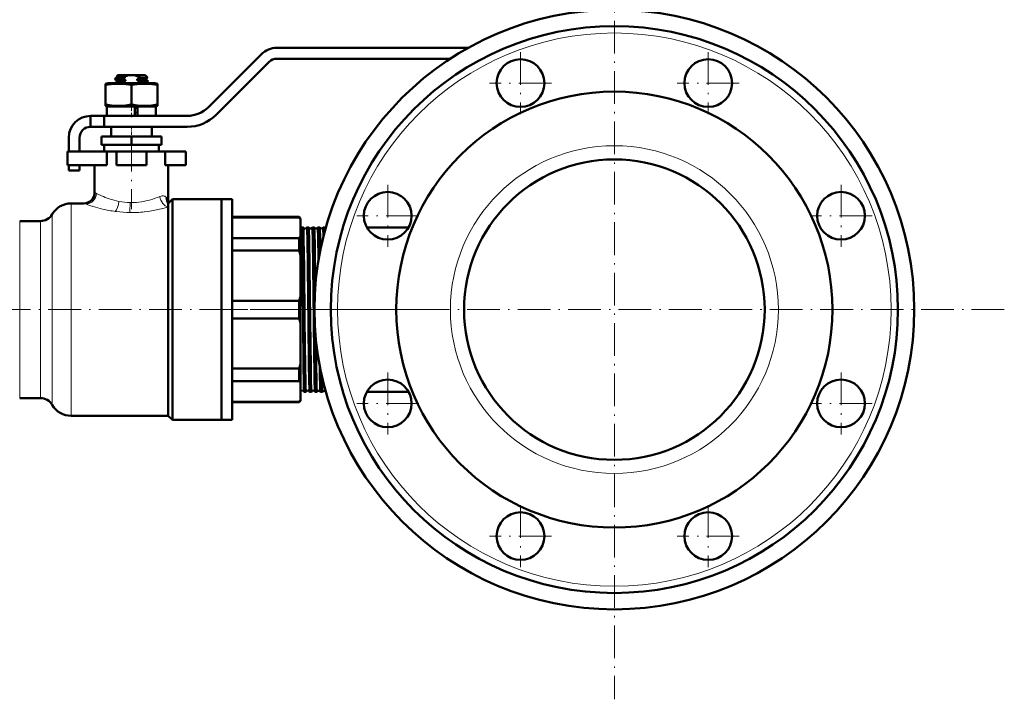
# Model space of a CAD drawing. Extents: x -2073 to 2460, y -1789 to 708.
# Tile 85 of 93: x 2099 to 2460, y -402 to -153. Entities that reach past the tile are written whole.
import ezdxf

# ---------------------------------------------------------------- set-up
doc = ezdxf.new("R2010")
doc.units = 0
doc.linetypes.add('DASHDOT', pattern=[18.5, 12, -3, 0.5, -3])

msp = doc.modelspace()

# ---------------------------------------------------------------- linework, layer by layer
at = {"color": 7, "linetype": 'DASHDOT', "lineweight": 18}
for p, q in [((2317.27, -115.97), (2317.27, -402.05)), ((2282.83, -164.49), (2282.83, -187.24)), ((2351.71, -164.49), (2351.71, -187.24)), ((2294.21, -175.86), (2271.46, -175.86)), ((2363.09, -175.86), (2340.34, -175.86)), ((2140.12, -196.36), (2140.12, -222.16)), ((2234.12, -213.2), (2234.12, -235.95)), ((2400.42, -213.2), (2400.42, -235.95)), ((2245.5, -224.57), (2222.75, -224.57)), ((2411.8, -224.57), (2389.05, -224.57)), ((2214.12, -259.01), (2070.12, -259.01)), ((2460.31, -259.01), (2174.23, -259.01)), ((2244.88, -259.01), (2207.31, -259.01)), ((2234.12, -282.08), (2234.12, -304.83)), ((2400.42, -282.08), (2400.42, -304.83)), ((2245.5, -293.45), (2222.75, -293.45)), ((2411.8, -293.45), (2389.05, -293.45)), ((2282.83, -330.79), (2282.83, -353.54)), ((2351.71, -330.79), (2351.71, -353.54)), ((2294.21, -342.16), (2271.46, -342.16)), ((2363.09, -342.16), (2340.34, -342.16))]:
    msp.add_line(p, q, dxfattribs=at)
at = {"color": 7, "lineweight": 50}
for p, q in [((2187.78, -165.25), (2168.34, -184.69)), ((2263.68, -162.91), (2193.44, -162.91)), ((2171.17, -187.52), (2190.61, -168.08)), ((2193.44, -166.91), (2257.06, -166.91)), ((2135.12, -173.01), (2134.76, -173.38)), ((2138.91, -173.01), (2135.12, -173.01)), ((2137.98, -173.31), (2135.33, -173.31)), ((2137.98, -173.31), (2137.98, -173.57)), ((2138.91, -173.01), (2141.34, -173.01)), ((2145.12, -173.01), (2141.34, -173.01)), ((2142.26, -173.37), (2142.26, -173.31)), ((2143.27, -173.31), (2142.26, -173.31)), ((2143.27, -173.31), (2142.26, -173.37)), ((2142.26, -173.37), (2142.51, -173.42)), ((2145.12, -173.01), (2145.96, -173.85)), ((2131.52, -175.91), (2130.62, -176.15)), ((2130.62, -176.55), (2130.62, -176.15)), ((2130.62, -176.55), (2130.62, -183.78)), ((2140.12, -175.91), (2131.52, -175.91)), ((2134.12, -174.51), (2134.12, -174.25)), ((2134.12, -175.91), (2134.12, -175.75)), ((2134.13, -174.23), (2134.84, -173.82)), ((2134.13, -175.73), (2134.84, -175.32)), ((2134.82, -174.93), (2134.14, -174.53)), ((2134.82, -173.43), (2134.76, -173.39)), ((2134.82, -173.42), (2134.82, -173.84)), ((2134.82, -174.92), (2134.82, -175.34)), ((2136.59, -174.02), (2136.59, -174.29)), ((2136.59, -175.52), (2136.59, -175.79)), ((2137.98, -174.64), (2137.98, -175.07)), ((2148.72, -175.91), (2140.12, -175.91)), ((2140.12, -176.55), (2140.12, -183.78)), ((2142.26, -174.87), (2142.26, -174.44)), ((2143.65, -175.49), (2143.65, -175.22)), ((2145.4, -174.19), (2145.96, -173.87)), ((2145.4, -175.69), (2146.11, -175.28)), ((2145.42, -174.18), (2145.42, -174.59)), ((2146.11, -174.98), (2145.42, -174.58)), ((2145.42, -175.68), (2145.42, -175.91)), ((2146.12, -175.26), (2146.12, -175)), ((2149.62, -176.15), (2148.72, -175.91)), ((2149.62, -176.15), (2149.62, -176.55)), ((2149.62, -176.55), (2149.62, -183.78)), ((2130.62, -183.78), (2130.62, -184.17)), ((2130.62, -184.17), (2131.52, -184.41)), ((2148.72, -184.41), (2149.62, -184.17)), ((2149.62, -184.17), (2149.62, -183.78)), ((2140.12, -184.41), (2131.12, -184.41)), ((2131.12, -184.41), (2131.12, -187.91)), ((2140.12, -184.41), (2131.52, -184.41)), ((2141.32, -184.41), (2140.12, -184.41)), ((2148.72, -184.41), (2140.12, -184.41)), ((2141.32, -184.41), (2141.32, -187.91)), ((2142.32, -184.93), (2142.26, -184.94)), ((2142.26, -185.37), (2142.26, -184.94)), ((2142.26, -184.94), (2142.32, -184.94)), ((2142.32, -185.36), (2142.26, -185.37)), ((2142.26, -185.37), (2142.32, -185.38)), ((2142.32, -186.43), (2142.26, -186.44)), ((2142.26, -186.87), (2142.26, -186.44)), ((2142.26, -186.44), (2142.32, -186.44)), ((2142.32, -186.86), (2142.26, -186.87)), ((2142.26, -186.87), (2142.32, -186.88)), ((2149.12, -184.41), (2142.32, -184.41)), ((2142.32, -187.91), (2142.32, -184.41)), ((2149.12, -184.41), (2149.12, -187.91)), ((2125.12, -187.91), (2130.12, -187.91)), ((2125.12, -191.91), (2125.12, -187.91)), ((2160.57, -187.91), (2130.12, -187.91)), ((2130.12, -191.91), (2130.12, -187.91)), ((2140.12, -187.91), (2131.12, -187.91)), ((2141.32, -187.91), (2140.12, -187.91)), ((2149.12, -187.91), (2142.32, -187.91)), ((2125.12, -191.91), (2130.12, -191.91)), ((2130.12, -191.91), (2160.57, -191.91)), ((2132.62, -191.91), (2132.62, -195.51)), ((2147.62, -191.91), (2147.62, -195.51)), ((2117.12, -195.91), (2117.12, -201.01)), ((2121.12, -201.01), (2121.12, -195.91)), ((2140.12, -195.51), (2129.12, -195.51)), ((2129.12, -198.51), (2129.12, -195.51)), ((2140.12, -198.51), (2129.12, -198.51)), ((2130.12, -198.51), (2130.12, -201.01)), ((2151.12, -195.51), (2140.12, -195.51)), ((2140.12, -198.51), (2140.12, -195.51)), ((2151.12, -198.51), (2140.12, -198.51)), ((2150.12, -201.01), (2150.12, -198.51)), ((2151.12, -198.51), (2151.12, -195.51)), ((2116.62, -201.01), (2131.05, -201.01)), ((2116.62, -206.01), (2116.62, -201.01)), ((2130.12, -201.01), (2140.12, -201.01)), ((2134.62, -201.01), (2131.05, -201.01)), ((2131.05, -206.01), (2131.05, -201.01)), ((2134.62, -201.01), (2145.62, -201.01)), ((2134.62, -206.01), (2134.62, -201.01)), ((2140.12, -201.01), (2150.12, -201.01)), ((2152.45, -201.01), (2145.62, -201.01)), ((2145.62, -206.01), (2145.62, -201.01)), ((2152.45, -206.01), (2152.45, -201.01)), ((2152.45, -201.01), (2160.12, -201.01)), ((2160.12, -206.01), (2160.12, -201.01)), ((2116.62, -206.01), (2131.05, -206.01)), ((2117.12, -206.01), (2117.12, -207.91)), ((2117.12, -207.91), (2121.12, -207.91)), ((2121.12, -207.91), (2121.12, -206.01)), ((2126.62, -206.01), (2126.62, -216.01)), ((2134.62, -206.01), (2145.62, -206.01)), ((2152.45, -206.01), (2160.12, -206.01)), ((2153.62, -206.01), (2153.62, -220.01)), ((2122.62, -220.01), (2117.98, -220.01)), ((2155.12, -218.51), (2153.62, -220.01)), ((2153.62, -220.01), (2153.62, -220.39)), ((2173.12, -218.51), (2155.12, -218.51)), ((2155.12, -218.51), (2155.12, -259.01)), ((2173.12, -259.01), (2173.12, -218.51)), ((2177.12, -218.51), (2173.12, -218.51)), ((2173.12, -218.51), (2173.12, -259.01)), ((2177.12, -218.51), (2177.12, -259.01)), ((2153.62, -220.39), (2153.62, -221.34)), ((2153.62, -221.34), (2153.62, -298.01)), ((2106.72, -226.51), (2099.12, -226.51)), ((2177.12, -225.01), (2201.62, -225.01)), ((2201.62, -225.16), (2177.12, -225.16)), ((2201.62, -225.01), (2201.62, -225.16)), ((2202.12, -225.51), (2201.62, -225.01)), ((2202.12, -225.88), (2202.12, -225.51)), ((2202.12, -232.09), (2202.12, -225.88)), ((2203.11, -228.86), (2202.51, -228.86)), ((2205.12, -228.86), (2204.5, -228.86)), ((2207.14, -228.86), (2206.48, -228.86)), ((2209.16, -228.86), (2208.46, -228.86)), ((2209.17, -228.87), (2209.16, -228.86)), ((2210.44, -228.86), (2210.44, -228.87)), ((2211.18, -228.86), (2210.44, -228.86)), ((2211.19, -228.87), (2211.18, -228.86)), ((2241.75, -228.86), (2226.5, -228.86)), ((2177.12, -232.81), (2201.62, -232.81)), ((2201.62, -232.81), (2201.62, -237.35)), ((2202.12, -239.07), (2202.12, -232.09)), ((2201.62, -237.35), (2177.12, -237.35)), ((2202.12, -254.08), (2202.12, -239.07)), ((2177.12, -255.8), (2201.62, -255.8)), ((2201.62, -255.8), (2201.62, -259.01)), ((2202.12, -259.01), (2202.12, -254.08)), ((2155.12, -259.01), (2155.12, -299.51)), ((2173.12, -299.51), (2173.12, -259.01)), ((2173.12, -259.01), (2173.12, -299.51)), ((2177.12, -259.01), (2177.12, -299.51)), ((2201.62, -259.01), (2201.62, -262.22)), ((2202.12, -263.94), (2202.12, -259.01)), ((2201.62, -262.22), (2177.12, -262.22)), ((2202.12, -278.95), (2202.12, -263.94)), ((2177.12, -280.68), (2201.62, -280.68)), ((2201.62, -280.68), (2201.62, -285.22)), ((2202.12, -285.93), (2202.12, -278.95)), ((2201.62, -285.22), (2177.12, -285.22)), ((2202.12, -292.15), (2202.12, -285.93)), ((2099.12, -291.51), (2106.72, -291.51)), ((2202.12, -292.51), (2201.62, -293.01)), ((2202.12, -292.51), (2202.12, -292.15)), ((2204.11, -289.16), (2203.5, -289.16)), ((2206.13, -289.16), (2205.49, -289.16)), ((2208.15, -289.16), (2207.47, -289.16)), ((2208.16, -289.16), (2208.15, -289.16)), ((2209.45, -289.16), (2209.45, -289.16)), ((2210.17, -289.16), (2209.45, -289.16)), ((2210.18, -289.16), (2210.17, -289.16)), ((2211.43, -289.16), (2211.43, -289.16)), ((2211.45, -289.16), (2211.43, -289.16)), ((2241.75, -289.16), (2226.5, -289.16)), ((2177.12, -292.86), (2201.62, -292.86)), ((2177.12, -293.01), (2201.62, -293.01)), ((2201.62, -292.86), (2201.62, -293.01)), ((2117.98, -298.01), (2153.62, -298.01)), ((2153.62, -298.01), (2155.12, -299.51)), ((2155.12, -299.51), (2173.12, -299.51)), ((2177.12, -299.51), (2173.12, -299.51))]:
    msp.add_line(p, q, dxfattribs=at)
at = {"color": 7, "linetype": 'DASHDOT', "lineweight": 18, "ltscale": 0.019064}
msp.add_line((2140.12, -175.85), (2140.12, -176.61), dxfattribs=at)
at = {"color": 7, "linetype": 'DASHDOT', "lineweight": 18, "ltscale": 0.124063}
msp.add_line((2140.12, -188.33), (2140.12, -183.36), dxfattribs=at)
at = {"color": 7, "linetype": 'DASHDOT', "lineweight": 18, "ltscale": 0.108015}
msp.add_line((2140.12, -191.55), (2140.12, -195.87), dxfattribs=at)
at = {"color": 7, "lineweight": 18}
for p, q in [((2117.98, -259.01), (2117.98, -220.01)), ((2123.46, -220.31), (2122.62, -220.01)), ((2123.55, -220.35), (2123.46, -220.31)), ((2129.1, -217.22), (2129.12, -217.22)), ((2135.53, -219.29), (2135.55, -219.29)), ((2143.75, -219.45), (2143.78, -219.45)), ((2152.87, -217.8), (2152.9, -217.83)), ((2126.13, -221.19), (2125.84, -221.1)), ((2134.62, -223.04), (2134.19, -222.98)), ((2144.91, -223.12), (2144.83, -223.13)), ((2099.12, -259.01), (2099.12, -226.51)), ((2106.72, -226.51), (2106.72, -259.01)), ((2111.05, -259.01), (2111.05, -224.01)), ((2099.12, -291.51), (2099.12, -259.01)), ((2106.72, -259.01), (2106.72, -291.51)), ((2111.05, -294.01), (2111.05, -259.01)), ((2117.98, -298.01), (2117.98, -259.01))]:
    msp.add_line(p, q, dxfattribs=at)
at = {"color": 7, "linetype": 'DASHDOT', "lineweight": 18, "ltscale": 0.043604}
msp.add_line((2204.1, -259.01), (2202.36, -259.01), dxfattribs=at)
at = {"color": 7, "linetype": 'DASHDOT', "lineweight": 18, "ltscale": 0.04444}
msp.add_line((2206.12, -259.01), (2204.34, -259.01), dxfattribs=at)
at = {"color": 7, "linetype": 'DASHDOT', "lineweight": 18, "ltscale": 0.045422}
msp.add_line((2208.14, -259.01), (2206.32, -259.01), dxfattribs=at)
at = {"color": 7, "linetype": 'DASHDOT', "lineweight": 18, "ltscale": 0.046539}
msp.add_line((2210.16, -259.01), (2208.3, -259.01), dxfattribs=at)
at = {"color": 7, "lineweight": 50}
for points in [[(2135.33, -173.31), (2134.84, -173.35), (2134.77, -173.37), (2134.76, -173.37), (2134.76, -173.38)], [(2134.83, -173.42), (2134.83, -173.42), (2134.83, -173.41), (2134.84, -173.4), (2134.88, -173.38), (2135.33, -173.31)], [(2140.12, -176.55), (2138.05, -176.28), (2136.24, -176.17), (2134.5, -176.17), (2132.7, -176.28), (2130.62, -176.55)], [(2136.59, -174.29), (2134.88, -174.39), (2134.35, -174.44), (2134.15, -174.49), (2134.13, -174.5), (2134.12, -174.5), (2134.12, -174.51)], [(2134.13, -174.23), (2134.17, -174.22), (2134.3, -174.19), (2135.14, -174.11), (2136.59, -174.02)], [(2134.13, -175.73), (2134.17, -175.72), (2134.3, -175.69), (2135.14, -175.61), (2136.59, -175.52)], [(2136.59, -175.79), (2135.16, -175.87), (2134.63, -175.91)], [(2134.82, -174.92), (2134.82, -174.91), (2134.83, -174.9), (2134.85, -174.89), (2135.06, -174.85), (2135.55, -174.8), (2137.98, -174.64)], [(2137.98, -173.57), (2136.17, -173.67), (2135.49, -173.72), (2134.95, -173.79), (2134.86, -173.81), (2134.84, -173.82)], [(2137.98, -175.07), (2135.82, -175.19), (2135.23, -175.25), (2134.9, -175.3), (2134.84, -175.32)], [(2149.62, -176.55), (2147.55, -176.28), (2145.74, -176.17), (2144.01, -176.17), (2142.2, -176.28), (2140.12, -176.55)], [(2142.26, -174.44), (2144.06, -174.35), (2145.05, -174.26), (2145.33, -174.21), (2145.4, -174.19)], [(2145.42, -174.59), (2145.42, -174.59), (2145.42, -174.6), (2145.41, -174.6), (2145.39, -174.61), (2145.18, -174.65), (2144.78, -174.7), (2143.54, -174.79), (2142.26, -174.87)], [(2142.88, -175.91), (2144.57, -175.8), (2145.24, -175.73), (2145.37, -175.7), (2145.4, -175.69)], [(2145.96, -173.86), (2145.93, -173.87), (2145.82, -173.89), (2145.02, -173.94), (2143.63, -174)], [(2143.65, -175.22), (2145.37, -175.11), (2145.9, -175.06), (2146.1, -175.02), (2146.11, -175.01), (2146.12, -175), (2146.12, -175), (2146.12, -175)], [(2146.11, -175.28), (2146.07, -175.29), (2145.94, -175.32), (2145.1, -175.41), (2143.65, -175.49)], [(2140.12, -183.78), (2138.05, -184.04), (2136.24, -184.16), (2134.5, -184.16), (2132.7, -184.04), (2130.62, -183.78)], [(2149.62, -183.78), (2147.55, -184.04), (2145.74, -184.16), (2144.01, -184.16), (2142.2, -184.04), (2140.12, -183.78)], [(2152.9, -217.83), (2153.2, -218.21), (2153.41, -218.67), (2153.55, -219.18), (2153.6, -219.59), (2153.62, -220.01)], [(2203.35, -285.47), (2203.25, -280.05), (2203.05, -262.82), (2202.84, -243.45), (2202.68, -233.15), (2202.6, -230.03), (2202.54, -228.99), (2202.52, -228.88), (2202.52, -228.87), (2202.51, -228.86), (2202.51, -228.86), (2202.51, -228.86)], [(2203.95, -285.47), (2203.86, -280.06), (2203.65, -262.87), (2203.44, -243.45), (2203.28, -233.12), (2203.2, -230.03), (2203.14, -229.05), (2203.12, -228.91), (2203.12, -228.87)], [(2205.33, -285.47), (2205.22, -278.5), (2205.05, -264.5), (2204.82, -243.56), (2204.67, -233.06), (2204.58, -229.99), (2204.53, -229.01), (2204.51, -228.89), (2204.5, -228.87), (2204.5, -228.86), (2204.5, -228.86), (2204.5, -228.86)], [(2205.97, -285.47), (2205.88, -280.08), (2205.67, -262.85), (2205.45, -243.49), (2205.29, -233.1), (2205.21, -230.02), (2205.16, -229.04), (2205.14, -228.9), (2205.13, -228.87)], [(2207.32, -285.47), (2207.26, -282.48), (2207.15, -274.82), (2206.91, -252.75), (2206.81, -243.48), (2206.65, -233.13), (2206.57, -230.03), (2206.51, -228.99), (2206.49, -228.88), (2206.49, -228.87), (2206.48, -228.86), (2206.48, -228.86), (2206.48, -228.86)], [(2207.55, -250.68), (2207.36, -235.93), (2207.25, -230.47), (2207.19, -229.27), (2207.15, -228.89), (2207.15, -228.87)], [(2208.75, -240.81), (2208.61, -231.92), (2208.54, -229.66), (2208.5, -229.06), (2208.48, -228.88), (2208.47, -228.87), (2208.47, -228.86), (2208.47, -228.86), (2208.46, -228.86)], [(2209.41, -237.28), (2209.31, -232.05), (2209.23, -229.55), (2209.19, -228.98), (2209.17, -228.89), (2209.17, -228.87)], [(2210.59, -232.06), (2210.5, -229.38), (2210.46, -228.92), (2210.46, -228.88), (2210.45, -228.87), (2210.45, -228.86), (2210.45, -228.86), (2210.44, -228.86)], [(2211.25, -229.57), (2211.21, -228.97), (2211.19, -228.88), (2211.19, -228.87)], [(2207.99, -285.47), (2207.88, -278.89), (2207.76, -269.72)], [(2203.49, -289.15), (2203.48, -289.06), (2203.44, -288.63), (2203.41, -287.87), (2203.35, -285.47)], [(2204.11, -289.16), (2204.11, -289.16), (2204.11, -289.16), (2204.11, -289.15), (2204.1, -289.14), (2204.08, -288.97), (2204.01, -287.48), (2203.95, -285.47)], [(2205.48, -289.15), (2205.48, -289.13), (2205.46, -289.07), (2205.43, -288.64), (2205.4, -287.89), (2205.33, -285.47)], [(2206.13, -289.16), (2206.13, -289.16), (2206.13, -289.16), (2206.12, -289.15), (2206.12, -289.14), (2206.09, -288.97), (2206.02, -287.48), (2205.97, -285.47)], [(2207.47, -289.15), (2207.46, -289.14), (2207.45, -289.08), (2207.42, -288.65), (2207.38, -287.9), (2207.32, -285.47)], [(2208.15, -289.16), (2208.15, -289.16), (2208.15, -289.16), (2208.14, -289.15), (2208.14, -289.14), (2208.11, -288.97), (2208.04, -287.48), (2207.99, -285.47)], [(2209.45, -289.16), (2209.44, -289.14), (2209.43, -289.08), (2209.4, -288.66), (2209.36, -287.91), (2209.3, -285.47)], [(2210.17, -289.16), (2210.17, -289.16), (2210.17, -289.16), (2210.16, -289.15), (2210.16, -289.14), (2210.13, -288.93), (2210.05, -287.14), (2210.01, -285.47)], [(2211.43, -289.16), (2211.43, -289.15), (2211.42, -289.13), (2211.4, -288.98)]]:
    msp.add_lwpolyline(points, dxfattribs=at)
at = {"color": 7, "lineweight": 18}
for points in [[(2150.54, -217.48), (2150.99, -217.33), (2151.42, -217.26), (2151.82, -217.28), (2152.09, -217.33), (2152.35, -217.43), (2152.63, -217.59), (2152.87, -217.8)], [(2153.62, -221.34), (2152.06, -221.78), (2150.35, -222.2), (2148.67, -222.55), (2146.91, -222.86), (2144.91, -223.12)]]:
    msp.add_lwpolyline(points, dxfattribs=at)
at = {"color": 7, "lineweight": 50}
for centre, radius in [((2317.27, -259.01), 110.03), ((2317.27, -259.01), 104.03), ((2282.83, -175.86), 8.75), ((2351.71, -175.86), 8.75), ((2317.27, -259.01), 80), ((2317.27, -259.01), 55.15), ((2234.12, -224.57), 8.75), ((2400.42, -224.57), 8.75), ((2234.12, -293.45), 8.75), ((2400.42, -293.45), 8.75), ((2282.83, -342.16), 8.75), ((2351.71, -342.16), 8.75)]:
    msp.add_circle(centre, radius, dxfattribs=at)
at = {"color": 7, "lineweight": 18}
for radius in [101.53, 60.15]:
    msp.add_circle((2317.27, -259.01), radius, dxfattribs=at)
at = {"color": 7, "lineweight": 50}
for centre, radius, start, end in [((2193.44, -170.91), 8, 90, 135), ((2193.44, -170.91), 4, 90, 135), ((2140.51, -179.5), 6.68, 103.8972, 112.2168), ((2139.73, -179.5), 6.68, 67.7832, 76.1028), ((2134.09, -109.8), 64.18, 277.5336, 278.223), ((2134.14, -174.25), 0.0203, 109.9063, 167.2623), ((2134.15, -174.51), 0.0248, 192.3602, 250.3641), ((2134.14, -175.75), 0.0203, 109.9063, 167.2623), ((2134.76, -173.38), 0.00746, 137.0131, 258.8467), ((2142.6, -190.02), 17.08, 105.6584, 110.5823), ((2140.61, -161.37), 13.53, 252.6988, 258.7974), ((2142.6, -191.52), 17.08, 105.6584, 110.5823), ((2141.23, -160.67), 15.81, 252.9195, 254.5489), ((2137.98, -158.92), 16.1, 285.4046, 290.5381), ((2139.81, -187.56), 12.93, 72.6833, 79.0623), ((2137.88, -160.1), 16.43, 285.8665, 290.5815), ((2138, -183.49), 11.03, 59.3221, 65.8829), ((2145.96, -173.86), 0.00656, 271.1593, 39.6335), ((2146.1, -175), 0.0203, 12.7377, 70.0937), ((2146.1, -175.26), 0.0248, 289.6359, 347.6398), ((2160.57, -176.91), 11, 270, 315), ((2160.57, -176.91), 15, 270, 315), ((2125.12, -195.91), 8, 90, 180), ((2125.12, -195.91), 4, 90, 180), ((2122.62, -216.01), 4, 270, 360), ((2117.98, -228.01), 8, 90, 150), ((2106.72, -221.51), 5, 270, 330), ((2193.93, -231.09), 9.71, 32.4772, 37.6198), ((2201.81, -228.63), 0.735, 295.1987, 340.2383), ((2202.52, -228.88), 0.0179, 119.249, 174.5097), ((2203.1, -228.87), 0.0138, 9.0517, 66.2202), ((2203.8, -228.59), 0.743, 202.6128, 277.4365), ((2203.8, -228.59), 0.741, 277.182, 337.4568), ((2204.5, -228.87), 0.0135, 114.0766, 171.0228), ((2205.12, -228.87), 0.0111, 12.714, 70.4662), ((2205.8, -228.55), 0.744, 205.3957, 277.4047), ((2205.8, -228.55), 0.742, 277.2119, 334.6773), ((2206.49, -228.87), 0.0108, 109.6891, 167.1976), ((2207.14, -228.87), 0.00911, 17.0492, 74.5309), ((2207.8, -228.52), 0.744, 208.2695, 277.3846), ((2207.8, -228.52), 0.743, 277.2322, 331.7869), ((2208.47, -228.87), 0.00891, 106.1125, 163.0129), ((2209.8, -228.48), 0.745, 211.272, 277.3683), ((2209.8, -228.48), 0.743, 277.2458, 328.7874), ((2211.8, -228.45), 0.741, 214.3114, 236.573), ((2193.93, -226.88), 9.71, 322.3802, 327.5228), ((2168.21, -247.98), 35.06, 14.7323, 17.6624), ((2168.21, -245.16), 35.06, 342.3376, 345.2677), ((2168.21, -272.86), 35.06, 14.7323, 17.6624), ((2168.21, -270.04), 35.06, 342.3376, 345.2677), ((3029.64, -268.59), 820.52, 180.77422, 181.17853), ((2193.93, -291.14), 9.71, 32.4772, 37.6198), ((2722.29, -274.21), 512.41, 181.0232, 181.2587), ((2202.8, -289.42), 0.743, 88.8673, 156.1532), ((2202.8, -289.42), 0.742, 21.2428, 89.119), ((2204.8, -289.45), 0.742, 88.8614, 156.0408), ((2204.8, -289.45), 0.742, 23.9478, 89.0908), ((2206.8, -289.49), 0.743, 88.8904, 153.1901), ((2206.8, -289.49), 0.743, 26.7816, 89.0659), ((2208.8, -289.53), 0.744, 88.9096, 150.2603), ((2208.8, -289.53), 0.744, 29.7238, 89.0488), ((2210.8, -289.56), 0.744, 88.9255, 147.1993), ((2210.8, -289.56), 0.744, 32.794, 89.0315), ((2106.72, -296.51), 5, 30, 90), ((2193.93, -286.93), 9.71, 322.3802, 327.5228), ((2203.51, -289.15), 0.0155, 187.1199, 243.4704), ((2204.11, -289.15), 0.0123, 291.5728, 349.086), ((2205.49, -289.15), 0.012, 190.7934, 248.1986), ((2206.13, -289.15), 0.0102, 287.9033, 345.4564), ((2207.48, -289.15), 0.00976, 194.7595, 252.2813), ((2117.98, -290.01), 8, 210, 270)]:
    msp.add_arc(centre, radius, start, end, dxfattribs=at)
at = {"color": 7, "lineweight": 18}
for centre, radius, start, end in [((2133.54, -203.76), 14.07, 240.5599, 243.5271), ((2145.55, -179.79), 40.88, 243.4383, 246.284), ((2142.57, -186.98), 33.11, 246.0145, 251.2602), ((2140.92, -191.94), 27.87, 251.2071, 258.8605), ((2140.08, -195.35), 24.36, 259.2698, 268.9287), ((2140.17, -194.02), 25.69, 268.7901, 269.8962), ((2140.23, -195.99), 23.73, 269.7459, 278.5489), ((2145.5, -157.96), 66.14, 250.6172, 252.704), ((2142.27, -168.19), 55.41, 253.0625, 256.6919), ((2140.88, -174.32), 49.12, 256.6244, 262.172), ((2140.12, -179.22), 44.17, 262.8469, 269.1715), ((2140.14, -179.43), 43.96, 269.1384, 276.1259)]:
    msp.add_arc(centre, radius, start, end, dxfattribs=at)
for centre, major_axis, ratio, start_param, end_param in [((2123.46, -216.34), (-1.46, -3.73), 0.945613, 0.39171, 1.924602), ((2134.19, -219.29), (-0.59, -3.96), 0.335677, 0.418583, 1.620882), ((2139.48, -219.73), (-0.07, -4), 0.036759, 0.419142, 1.571398), ((2160.28, -143.21), (-26.27, -75.47), 0.479604, 0.250036, 0.408154), ((2153.62, -217.48), (1.24, -3.8), 0.75544, 4.471603, 5.876861), ((2156.65, -217.8), (-2.44, -3.17), 0.915708, 5.326005, 6.056427)]:
    msp.add_ellipse(centre, major_axis=major_axis, ratio=ratio, start_param=start_param, end_param=end_param, dxfattribs=at)

doc.saveas('drawing.dxf')
